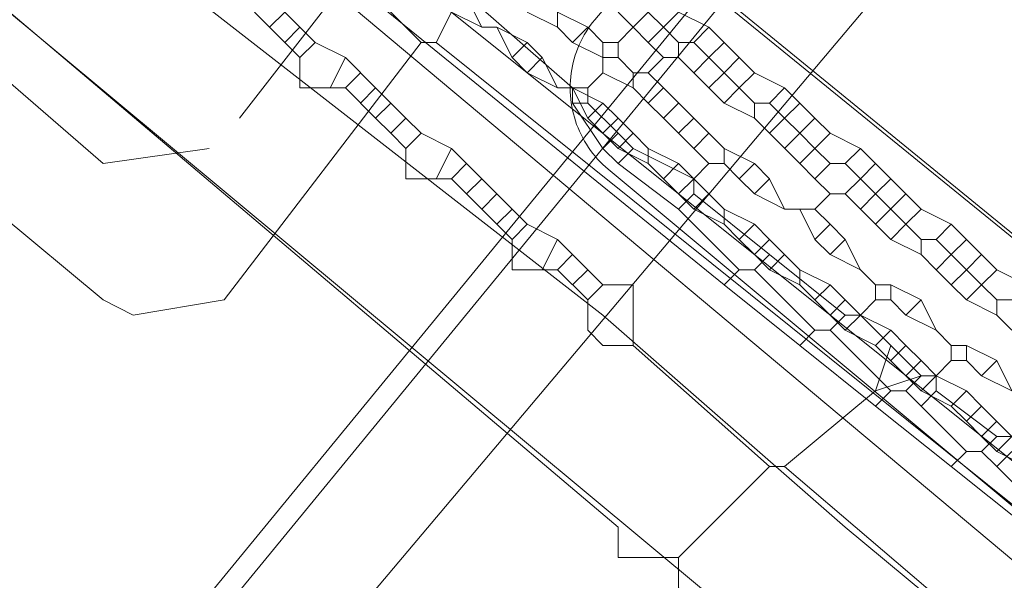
# Model space of a CAD drawing. Header units: metres. Extents: x 92810 to 93633, y 464687 to 465459.
# Tile 42 of 256: x 93135.64 to 93140.29, y 464757.36 to 464760. Entities that reach past the tile are written whole.
import ezdxf
from ezdxf.lldxf.tags import DXFTag

# ---------------------------------------------------------------- set-up
doc = ezdxf.new("R2010")
doc.units = ezdxf.units.M
for name, color, linetype, lineweight, transparency in [('B-OI-KL-DATA_KPN-G', 90, 'SI_B_DATA_KPN', 18, 0.4), ('B-OI-KL-DATA_LIANDER-G', 90, 'SI_B_DATA_LIANDER', 18, 0.4), ('B-OI-KL-DATA_RELINED-G', 90, 'SI_B_DATA_RELINED', 18, 0.4), ('B-OI-KL-DATA_ZIGGO BV-G', 90, 'SI_B_DATA_ZIGGO', 18, 0.4), ('B-OI-KL-ET_LS_LIANDER-G', 190, 'SI_B_ET_LS_LIANDER', 18, 0.4), ('B-OI-KL-ET_MS_LIANDER-G', 130, 'SI_B_ET_MS_LIANDER', 18, 0.4), ('B-OI-KL-GAS_LD_LIANDER-G', 30, 'SI_B_GAS_LD_LIANDER', 18, 0.4), ('B-WE-KL-DATA-G', 90, 'KL-DATA-N', 18, 0.4), ('B-WE-KL-ET_LS-G', 190, 'KL-LS-N', 18, 0.4), ('V-WE-KL-WARMTENET-G', 80, 'KL-WARMTENET-V', 18, 0.3)]:
    doc.layers.add(name, color=color, linetype=linetype, lineweight=lineweight, transparency=transparency)
doc.styles.get("Standard").update_dxf_attribs({"font": 'isocp.shx'})
tags = doc.linetypes.add('KL-DATA-N', pattern='A,4,-1,[101,NLCS.SHX,S=0.5,R=0,X=0,Y=0],-1,4,-1,["D",Standard,S=1,R=0,X=-0.25,Y=-0.5],-1.5', length=12.5).pattern_tags.tags
tags[18] = DXFTag(74, 10)
tags = doc.linetypes.add('KL-LS-N', pattern='A,4,-1,[103,NLCS.SHX,S=0.75,R=0,X=0,Y=0],-1,4,-1,["L",Standard,S=1,R=0,X=0,Y=-0.5],-2', length=13).pattern_tags.tags
tags[18] = DXFTag(74, 10)
tags = doc.linetypes.add('KL-WARMTENET-V', pattern='A,3.5,[24,NLCS.SHX,S=0.5,R=0,X=0,Y=0],3.5,-1.5,["WN",Standard,S=1,R=0,X=-0.3,Y=-0.5],-3', length=11.5).pattern_tags.tags
tags[14] = DXFTag(74, 10)
doc.linetypes.add('SI_B_DATA_KPN', pattern='A,5,-2,["KPN",Standard,S=1.5,R=0,X=-0.51,Y=-0.75],-8', length=15)
doc.linetypes.add('SI_B_DATA_LIANDER', pattern='A,5,-2,["LI-DATA",Standard,S=1.5,R=0,X=-0.51,Y=-0.75],-11', length=18)
doc.linetypes.add('SI_B_DATA_RELINED', pattern='A,5,-2,["REL-DATA",Standard,S=1.5,R=0,X=-0.51,Y=-0.75],-13', length=20)
doc.linetypes.add('SI_B_DATA_ZIGGO', pattern='A,5,-2,["ZIGGO",Standard,S=1.5,R=0,X=-0.51,Y=-0.75],-9', length=16)
doc.linetypes.add('SI_B_ET_LS_LIANDER', pattern='A,5,-2,["LI-LS",Standard,S=1.5,R=0,X=-0.51,Y=-0.75],-10', length=17)
doc.linetypes.add('SI_B_ET_MS_LIANDER', pattern='A,5,-2,["LI-MS",Standard,S=1.5,R=0,X=-0.51,Y=-0.75],-10', length=17)
doc.linetypes.add('SI_B_GAS_LD_LIANDER', pattern='A,5,-2,["LI-G-LD",Standard,S=1.5,R=0,X=-0.51,Y=-0.75],-11', length=18)

msp = doc.modelspace()

# ---------------------------------------------------------------- linework, layer by layer
at = {"layer": 'B-OI-KL-DATA_KPN-G', "flags": 128}
for points in [[(93134.9643, 464761.4643), (93134.9643, 464761.3214), (93135.1786, 464761.1071), (93138.3929, 464758.6071), (93139.5357, 464757.6071), (93163.9643, 464737.3214)], [(93134.3929, 464761.0357), (93156.5357, 464742.6071), (93158.6786, 464740.75), (93163.4643, 464736.75)]]:
    msp.add_lwpolyline(points, dxfattribs=at)
at = {"layer": 'B-OI-KL-DATA_LIANDER-G', "flags": 128}
for points in [[(93133.1071, 464763.8929), (93133.1071, 464763.75), (93133.3929, 464763.4643), (93153.75, 464747.1786), (93154.4643, 464746.5357), (93194.1071, 464713.4643)], [(93133.1071, 464763.8929), (93133.6071, 464763.8929), (93133.75, 464763.8214), (93134.8929, 464763.3929), (93192.5357, 464716.4643), (93192.6786, 464716.4643), (93197.9643, 464720.6786), (93198.3929, 464720.6071)]]:
    msp.add_lwpolyline(points, dxfattribs=at)
at = {"layer": 'B-OI-KL-DATA_RELINED-G', "flags": 128}
msp.add_lwpolyline([(93097.579, 464710.1507), (93317.5399, 464971.1901), (93406.4462, 465072.6687), (93408.8129, 465078.642), (93482.9727, 465165.537)], dxfattribs=at)
at = {"layer": 'B-OI-KL-DATA_ZIGGO BV-G', "flags": 128}
msp.add_lwpolyline([(93193.8076, 464712.9022), (93149.26, 464749.967), (93134.543, 464762.296), (93126.008, 464769.806)], dxfattribs=at)
at = {"layer": 'B-OI-KL-ET_LS_LIANDER-G'}
for p, q in [((93134.9643, 464760.25), (93136.0357, 464759.3214)), ((93137.1786, 464760.1786), (93136.6786, 464759.5357)), ((93137.25, 464760.1786), (93137.5357, 464759.8929)), ((93137.75, 464760.1071), (93137.8214, 464759.9643)), ((93137.6786, 464760.0357), (93137.6071, 464759.8929)), ((93137.6786, 464760.0357), (93137.8214, 464759.9643)), ((93137.8214, 464759.9643), (93137.8929, 464759.9643)), ((93137.8929, 464759.9643), (93138.0357, 464759.8929)), ((93137.8929, 464759.9643), (93137.9643, 464759.8214)), ((93137.5357, 464759.8929), (93136.6071, 464758.6786)), ((93137.5357, 464759.8929), (93137.6071, 464759.8929)), ((93137.6071, 464759.8929), (93150.25, 464749.75)), ((93138.0357, 464759.8929), (93137.9643, 464759.8214)), ((93138.0357, 464759.8929), (93138.1071, 464759.8214)), ((93137.9643, 464759.8214), (93138.0357, 464759.75)), ((93138.1071, 464759.8214), (93138.0357, 464759.75)), ((93138.1071, 464759.8214), (93138.1786, 464759.6786)), ((93136.0357, 464758.6786), (93134.75, 464759.75)), ((93138.0357, 464759.75), (93138.1786, 464759.6786)), ((93138.1786, 464759.6786), (93138.25, 464759.6786)), ((93138.25, 464759.6786), (93138.3929, 464759.6071)), ((93138.25, 464759.6786), (93138.3214, 464759.5357)), ((93138.3929, 464759.6071), (93138.3214, 464759.5357)), ((93138.3929, 464759.6071), (93138.4643, 464759.5357)), ((93138.3214, 464759.5357), (93138.3929, 464759.4643)), ((93138.4643, 464759.5357), (93138.3929, 464759.4643)), ((93138.4643, 464759.5357), (93138.5357, 464759.4643)), ((93138.3929, 464759.4643), (93138.4643, 464759.3929)), ((93138.5357, 464759.4643), (93138.4643, 464759.3929)), ((93138.5357, 464759.4643), (93138.6071, 464759.3929)), ((93136.0357, 464759.3214), (93136.5357, 464759.3929)), ((93138.4643, 464759.3929), (93138.6071, 464759.3214)), ((93138.6071, 464759.3929), (93138.75, 464759.3214)), ((93138.6071, 464759.3929), (93138.6071, 464759.3214)), ((93138.6071, 464759.3214), (93138.6786, 464759.25)), ((93138.75, 464759.3214), (93138.6786, 464759.25)), ((93138.75, 464759.3214), (93138.8214, 464759.25)), ((93138.6786, 464759.25), (93138.8214, 464759.1071)), ((93138.8214, 464759.25), (93138.75, 464759.1786)), ((93138.8214, 464759.25), (93138.8929, 464759.1786)), ((93138.8929, 464759.1786), (93138.8214, 464759.1071)), ((93138.8929, 464759.1786), (93138.9643, 464759.1071)), ((93138.8214, 464759.1071), (93138.9643, 464759.0357)), ((93138.9643, 464759.1071), (93139.1071, 464759.0357)), ((93138.9643, 464759.1071), (93138.9643, 464759.0357)), ((93138.9643, 464759.0357), (93139.0357, 464758.9643)), ((93139.1071, 464759.0357), (93139.0357, 464758.9643)), ((93139.1071, 464759.0357), (93139.1786, 464758.9643)), ((93139.0357, 464758.9643), (93139.1071, 464758.8929)), ((93139.1786, 464758.9643), (93139.1071, 464758.8929)), ((93139.1786, 464758.9643), (93139.3214, 464758.8214)), ((93139.1071, 464758.8929), (93139.1786, 464758.8214)), ((93139.25, 464758.8929), (93139.1786, 464758.8214)), ((93139.1786, 464758.8214), (93139.3214, 464758.75)), ((93139.3214, 464758.8214), (93139.4643, 464758.75)), ((93139.3214, 464758.8214), (93139.3214, 464758.75)), ((93139.3214, 464758.75), (93139.3929, 464758.6786)), ((93139.4643, 464758.75), (93139.3929, 464758.6786)), ((93139.4643, 464758.75), (93139.5357, 464758.6786)), ((93136.1786, 464758.6071), (93136.0357, 464758.6786)), ((93136.6071, 464758.6786), (93136.1786, 464758.6071)), ((93139.3929, 464758.6786), (93139.4643, 464758.6071)), ((93139.5357, 464758.6786), (93139.4643, 464758.6071)), ((93139.5357, 464758.6786), (93139.6071, 464758.6071)), ((93139.4643, 464758.6071), (93139.5357, 464758.5357)), ((93139.6071, 464758.6071), (93139.5357, 464758.5357)), ((93139.6071, 464758.6071), (93139.75, 464758.5357)), ((93139.5357, 464758.5357), (93139.6786, 464758.4643)), ((93139.75, 464758.5357), (93139.6786, 464758.4643)), ((93139.75, 464758.5357), (93139.8214, 464758.4643)), ((93139.6786, 464758.4643), (93139.8214, 464758.3214)), ((93139.8214, 464758.4643), (93139.75, 464758.3929)), ((93139.8214, 464758.4643), (93139.8929, 464758.3929)), ((93139.8929, 464758.3929), (93139.8214, 464758.3214)), ((93139.8929, 464758.3929), (93139.9643, 464758.3214)), ((93139.8214, 464758.3214), (93139.8929, 464758.25)), ((93139.9643, 464758.3214), (93139.8929, 464758.25)), ((93139.9643, 464758.3214), (93140.1071, 464758.25)), ((93139.8929, 464758.25), (93140.0357, 464758.1786)), ((93140.1071, 464758.25), (93140.0357, 464758.1786)), ((93140.1071, 464758.25), (93140.1786, 464758.1786)), ((93140.0357, 464758.1786), (93140.1071, 464758.1071)), ((93140.1786, 464758.1786), (93140.1071, 464758.1071)), ((93140.1786, 464758.1786), (93140.3214, 464758.0357)), ((93140.1071, 464758.1071), (93140.1786, 464758.0357)), ((93140.25, 464758.1071), (93140.1786, 464758.0357)), ((93140.1786, 464758.0357), (93140.25, 464757.9643)), ((93140.3214, 464758.0357), (93140.25, 464757.9643)), ((93140.25, 464757.9643), (93140.3929, 464757.8929))]:
    msp.add_line(p, q, dxfattribs=at)
at = {"layer": 'B-OI-KL-ET_MS_LIANDER-G'}
for p, q in [((93138.3929, 464759.8929), (93138.3929, 464759.75)), ((93139.8214, 464759.1786), (93139.6786, 464759.0357))]:
    msp.add_line(p, q, dxfattribs=at)
at = {"layer": 'B-OI-KL-ET_MS_LIANDER-G', "flags": 128}
for points in [[(93134.0357, 464762.75), (93138.9643, 464758.75)], [(93137.6786, 464760.1786), (93138.25, 464759.6786)], [(93138.0357, 464760.0357), (93138.1786, 464759.9643)], [(93138.1786, 464760.0357), (93138.3214, 464759.9643)], [(93138.1786, 464760.0357), (93138.1786, 464759.9643)], [(93138.4643, 464760.0357), (93138.5357, 464759.9643)], [(93138.6071, 464760.0357), (93138.5357, 464759.9643)], [(93138.6071, 464760.0357), (93138.6786, 464759.9643)], [(93138.75, 464760.0357), (93138.6786, 464759.9643)], [(93138.75, 464760.0357), (93138.8929, 464759.9643)], [(93138.1786, 464759.9643), (93138.25, 464759.8929)], [(93138.3214, 464759.9643), (93138.25, 464759.8929)], [(93138.3214, 464759.9643), (93138.3929, 464759.8929)], [(93138.5357, 464759.9643), (93138.4643, 464759.8929)], [(93138.5357, 464759.9643), (93138.6071, 464759.8929)], [(93138.6786, 464759.9643), (93138.6071, 464759.8929)], [(93138.6786, 464759.9643), (93138.75, 464759.8929)], [(93138.8929, 464759.9643), (93138.8214, 464759.8929)], [(93138.8929, 464759.9643), (93138.9643, 464759.8929)], [(93138.25, 464759.8929), (93138.3929, 464759.8214)], [(93138.3929, 464759.8929), (93138.4643, 464759.8929)], [(93138.4643, 464759.8929), (93138.4643, 464759.8214)], [(93138.6071, 464759.8929), (93138.6786, 464759.8214)], [(93138.75, 464759.8929), (93138.8214, 464759.8929)], [(93138.75, 464759.8929), (93138.75, 464759.8214)], [(93138.8214, 464759.8929), (93138.8929, 464759.8214)], [(93138.9643, 464759.8929), (93138.8929, 464759.8214)], [(93138.9643, 464759.8929), (93139.0357, 464759.8214)], [(93138.3929, 464759.8214), (93138.4643, 464759.8214)], [(93138.4643, 464759.8214), (93138.5357, 464759.75)], [(93138.6786, 464759.8214), (93138.6071, 464759.75)], [(93138.6786, 464759.8214), (93138.75, 464759.8214)], [(93138.75, 464759.8214), (93138.8214, 464759.75)], [(93138.8929, 464759.8214), (93138.8214, 464759.75)], [(93138.8929, 464759.8214), (93138.9643, 464759.75)], [(93139.0357, 464759.8214), (93138.9643, 464759.75)], [(93139.0357, 464759.8214), (93139.1071, 464759.75)], [(93138.3929, 464759.75), (93138.3214, 464759.6786)], [(93138.3929, 464759.75), (93138.5357, 464759.6786)], [(93138.5357, 464759.75), (93138.6071, 464759.75)], [(93138.5357, 464759.75), (93138.5357, 464759.6786)], [(93138.6071, 464759.75), (93138.6786, 464759.6786)], [(93138.8214, 464759.75), (93138.8929, 464759.6786)], [(93138.9643, 464759.75), (93138.8929, 464759.6786)], [(93138.9643, 464759.75), (93139.0357, 464759.6786)], [(93139.1071, 464759.75), (93139.0357, 464759.6786)], [(93139.1071, 464759.75), (93139.25, 464759.6786)], [(93138.25, 464759.6786), (93138.3214, 464759.6786)], [(93138.25, 464759.6786), (93138.25, 464759.6071)], [(93138.3214, 464759.6786), (93138.3214, 464759.6071)], [(93138.5357, 464759.6786), (93138.6071, 464759.6071)], [(93138.6786, 464759.6786), (93138.6071, 464759.6071)], [(93138.6786, 464759.6786), (93138.8214, 464759.5357)], [(93138.8929, 464759.6786), (93138.9643, 464759.6071)], [(93139.0357, 464759.6786), (93138.9643, 464759.6071)], [(93139.0357, 464759.6786), (93139.1071, 464759.6071)], [(93139.25, 464759.6786), (93139.1786, 464759.6071)], [(93139.25, 464759.6786), (93139.3214, 464759.6071)], [(93138.25, 464759.6071), (93138.3214, 464759.6071)], [(93138.25, 464759.6071), (93138.3929, 464759.3929)], [(93138.3214, 464759.6071), (93138.4643, 464759.4643)], [(93138.6071, 464759.6071), (93138.6786, 464759.5357)], [(93138.75, 464759.6071), (93138.6786, 464759.5357)], [(93138.9643, 464759.6071), (93139.1071, 464759.5357)], [(93139.1071, 464759.6071), (93139.1786, 464759.6071)], [(93139.1071, 464759.6071), (93139.1071, 464759.5357)], [(93139.1786, 464759.6071), (93139.25, 464759.5357)], [(93139.3214, 464759.6071), (93139.25, 464759.5357)], [(93139.3214, 464759.6071), (93139.3929, 464759.5357)], [(93138.6786, 464759.5357), (93138.75, 464759.4643)], [(93138.8214, 464759.5357), (93138.75, 464759.4643)], [(93138.8214, 464759.5357), (93138.8929, 464759.4643)], [(93139.1071, 464759.5357), (93139.1786, 464759.4643)], [(93139.25, 464759.5357), (93139.1786, 464759.4643)], [(93139.25, 464759.5357), (93139.3214, 464759.4643)], [(93139.3929, 464759.5357), (93139.3214, 464759.4643)], [(93139.3929, 464759.5357), (93139.4643, 464759.4643)], [(93138.4643, 464759.4643), (93138.3929, 464759.3929)], [(93138.4643, 464759.4643), (93138.5357, 464759.3929)], [(93138.75, 464759.4643), (93138.8214, 464759.3929)], [(93138.8929, 464759.4643), (93138.8214, 464759.3929)], [(93138.8929, 464759.4643), (93138.9643, 464759.3929)], [(93139.1786, 464759.4643), (93139.3214, 464759.3214)], [(93139.3214, 464759.4643), (93139.25, 464759.3929)], [(93139.3214, 464759.4643), (93139.3929, 464759.3929)], [(93139.4643, 464759.4643), (93139.3929, 464759.3929)], [(93139.4643, 464759.4643), (93139.6071, 464759.3929)], [(93138.3929, 464759.3929), (93138.4643, 464759.3214)], [(93138.5357, 464759.3929), (93138.4643, 464759.3214)], [(93138.5357, 464759.3929), (93138.8214, 464759.25)], [(93138.8214, 464759.3929), (93138.8929, 464759.3214)], [(93138.9643, 464759.3929), (93139.1071, 464759.3214)], [(93138.9643, 464759.3929), (93138.9643, 464759.3214)], [(93139.3929, 464759.3929), (93139.3214, 464759.3214)], [(93139.3929, 464759.3929), (93139.4643, 464759.3214)], [(93139.6071, 464759.3929), (93139.5357, 464759.3214)], [(93139.6071, 464759.3929), (93139.6786, 464759.3214)], [(93138.4643, 464759.3214), (93138.75, 464759.1071)], [(93138.8929, 464759.3214), (93138.8214, 464759.25)], [(93138.8929, 464759.3214), (93138.9643, 464759.3214)], [(93138.9643, 464759.3214), (93139.0357, 464759.25)], [(93139.1071, 464759.3214), (93139.0357, 464759.25)], [(93139.1071, 464759.3214), (93139.1786, 464759.25)], [(93139.3214, 464759.3214), (93139.3929, 464759.25)], [(93139.4643, 464759.3214), (93139.3929, 464759.25)], [(93139.4643, 464759.3214), (93139.5357, 464759.3214)], [(93139.5357, 464759.3214), (93139.6071, 464759.25)], [(93139.6786, 464759.3214), (93139.6071, 464759.25)], [(93139.6786, 464759.3214), (93139.8214, 464759.1786)], [(93138.8214, 464759.25), (93138.8214, 464759.1786)], [(93139.0357, 464759.25), (93139.1071, 464759.1786)], [(93139.1786, 464759.25), (93139.1071, 464759.1786)], [(93139.1786, 464759.25), (93139.25, 464759.1071)], [(93139.3929, 464759.25), (93139.4643, 464759.1786)], [(93139.6071, 464759.25), (93139.5357, 464759.1786)], [(93139.6071, 464759.25), (93139.6786, 464759.1786)], [(93139.75, 464759.25), (93139.6786, 464759.1786)], [(93138.8214, 464759.1786), (93138.75, 464759.1071)], [(93138.8214, 464759.1786), (93139.1786, 464758.8929)], [(93139.1071, 464759.1786), (93139.25, 464759.1071)], [(93139.4643, 464759.1786), (93139.3929, 464759.1071)], [(93139.4643, 464759.1786), (93139.5357, 464759.1786)], [(93139.5357, 464759.1786), (93139.6071, 464759.1071)], [(93139.6786, 464759.1786), (93139.6071, 464759.1071)], [(93139.6786, 464759.1786), (93139.8214, 464759.0357)], [(93139.8214, 464759.1786), (93139.8929, 464759.1071)], [(93138.75, 464759.1071), (93139.0357, 464758.8214)], [(93139.25, 464759.1071), (93139.3929, 464759.1071)], [(93139.3214, 464759.1071), (93139.3929, 464758.9643)], [(93139.3929, 464759.1071), (93139.4643, 464759.0357)], [(93139.6071, 464759.1071), (93139.6786, 464759.0357)], [(93139.8929, 464759.1071), (93139.8214, 464759.0357)], [(93139.8929, 464759.1071), (93140.0357, 464759.0357)], [(93139.4643, 464759.0357), (93139.3929, 464758.9643)], [(93139.4643, 464759.0357), (93139.5357, 464758.9643)], [(93139.6786, 464759.0357), (93139.75, 464758.9643)], [(93139.8214, 464759.0357), (93139.75, 464758.9643)], [(93139.8214, 464759.0357), (93139.8929, 464758.9643)], [(93140.0357, 464759.0357), (93139.9643, 464758.9643)], [(93140.0357, 464759.0357), (93140.1071, 464758.9643)], [(93139.3929, 464758.9643), (93139.4643, 464758.8929)], [(93139.5357, 464758.9643), (93139.4643, 464758.8929)], [(93139.5357, 464758.9643), (93139.6071, 464758.8214)], [(93139.75, 464758.9643), (93139.8929, 464758.8929)], [(93139.8929, 464758.9643), (93139.9643, 464758.9643)], [(93139.8929, 464758.9643), (93139.8929, 464758.8929)], [(93139.9643, 464758.9643), (93140.0357, 464758.8929)], [(93140.1071, 464758.9643), (93140.0357, 464758.8929)], [(93140.1071, 464758.9643), (93140.1786, 464758.8929)], [(93139.1786, 464758.8929), (93139.1071, 464758.8214)], [(93139.1786, 464758.8929), (93139.5357, 464758.6071)], [(93139.4643, 464758.8929), (93139.6071, 464758.8214)], [(93139.8929, 464758.8929), (93139.9643, 464758.8214)], [(93140.0357, 464758.8929), (93139.9643, 464758.8214)], [(93140.0357, 464758.8929), (93140.1071, 464758.8214)], [(93140.1786, 464758.8929), (93140.1071, 464758.8214)], [(93140.1786, 464758.8929), (93140.25, 464758.8214)], [(93139.0357, 464758.8214), (93138.9643, 464758.75)], [(93139.0357, 464758.8214), (93139.1071, 464758.8214)], [(93139.1071, 464758.8214), (93139.3929, 464758.5357)], [(93139.6071, 464758.8214), (93139.6786, 464758.75)], [(93139.9643, 464758.8214), (93140.0357, 464758.75)], [(93140.1071, 464758.8214), (93140.0357, 464758.75)], [(93140.1071, 464758.8214), (93140.1786, 464758.75)], [(93140.25, 464758.8214), (93140.1786, 464758.75)], [(93140.25, 464758.8214), (93140.3929, 464758.75)], [(93138.9643, 464758.75), (93139.3214, 464758.4643)], [(93139.6786, 464758.75), (93139.75, 464758.75)], [(93139.6786, 464758.75), (93139.6786, 464758.6786)], [(93139.75, 464758.75), (93139.8929, 464758.6786)], [(93139.75, 464758.75), (93139.75, 464758.6786)], [(93140.0357, 464758.75), (93140.1071, 464758.6786)], [(93140.1786, 464758.75), (93140.1071, 464758.6786)], [(93140.1786, 464758.75), (93140.25, 464758.6786)], [(93139.6786, 464758.6786), (93139.6071, 464758.6071)], [(93139.6786, 464758.6786), (93139.75, 464758.6786)], [(93139.75, 464758.6786), (93139.8214, 464758.6071)], [(93139.8929, 464758.6786), (93139.8214, 464758.6071)], [(93139.8929, 464758.6786), (93139.9643, 464758.5357)], [(93140.1071, 464758.6786), (93140.25, 464758.6071)], [(93140.25, 464758.6786), (93140.3214, 464758.6786)], [(93140.25, 464758.6786), (93140.25, 464758.6071)], [(93139.5357, 464758.6071), (93139.4643, 464758.5357)], [(93139.5357, 464758.6071), (93139.6071, 464758.6071)], [(93139.6071, 464758.6071), (93139.8929, 464758.3214)], [(93139.8214, 464758.6071), (93139.9643, 464758.5357)], [(93140.25, 464758.6071), (93140.3214, 464758.5357)], [(93139.3929, 464758.5357), (93139.3214, 464758.4643)], [(93139.3929, 464758.5357), (93139.4643, 464758.5357)], [(93139.4643, 464758.5357), (93139.75, 464758.25)], [(93139.9643, 464758.5357), (93140.0357, 464758.4643)], [(93139.3214, 464758.4643), (93139.6786, 464758.1786)], [(93140.0357, 464758.4643), (93140.1071, 464758.4643)], [(93140.0357, 464758.4643), (93140.0357, 464758.3929)], [(93140.1071, 464758.4643), (93140.25, 464758.3929)], [(93140.1071, 464758.4643), (93140.1071, 464758.3929)], [(93140.0357, 464758.3929), (93139.9643, 464758.3214)], [(93140.0357, 464758.3929), (93140.1071, 464758.3929)], [(93140.1071, 464758.3929), (93140.1786, 464758.3214)], [(93140.25, 464758.3929), (93140.1786, 464758.3214)], [(93140.25, 464758.3929), (93140.3214, 464758.25)], [(93139.8929, 464758.3214), (93139.8214, 464758.25)], [(93139.8929, 464758.3214), (93139.9643, 464758.3214)], [(93139.9643, 464758.3214), (93139.9643, 464758.25)], [(93140.1786, 464758.3214), (93140.3214, 464758.25)], [(93139.75, 464758.25), (93139.6786, 464758.1786)], [(93139.75, 464758.25), (93139.8214, 464758.25)], [(93139.8214, 464758.25), (93139.8929, 464758.1786)], [(93139.9643, 464758.25), (93139.8929, 464758.1786)], [(93139.9643, 464758.25), (93140.25, 464758.0357)], [(93139.6786, 464758.1786), (93140.0357, 464757.8929)], [(93139.8929, 464758.1786), (93140.1071, 464757.9643)], [(93140.25, 464758.0357), (93140.1786, 464757.9643)], [(93140.25, 464758.0357), (93140.3214, 464758.0357)], [(93140.1071, 464757.9643), (93140.0357, 464757.8929)], [(93140.1071, 464757.9643), (93140.1786, 464757.9643)], [(93140.1786, 464757.9643), (93140.25, 464757.8929)], [(93140.3214, 464757.9643), (93140.25, 464757.8929)], [(93140.0357, 464757.8929), (93140.3929, 464757.6071)], [(93140.25, 464757.8929), (93140.4643, 464757.6786)]]:
    msp.add_lwpolyline(points, dxfattribs=at)
at = {"layer": 'B-OI-KL-GAS_LD_LIANDER-G', "flags": 128}
for points in [[(93115.25, 464777.3929), (93115.25, 464777.25), (93138.4643, 464757.6071), (93138.4643, 464757.4643), (93138.75, 464757.4643)], [(93136.75, 464760.0357), (93136.8214, 464759.9643)], [(93136.8929, 464760.0357), (93136.8214, 464759.9643)], [(93136.8929, 464760.0357), (93136.9643, 464759.9643)], [(93136.8214, 464759.9643), (93136.8929, 464759.8929)], [(93136.9643, 464759.9643), (93136.8929, 464759.8929)], [(93136.9643, 464759.9643), (93137.0357, 464759.8929)], [(93136.8929, 464759.8929), (93136.9643, 464759.8214)], [(93137.0357, 464759.8929), (93136.9643, 464759.8214)], [(93137.0357, 464759.8929), (93137.1786, 464759.8214)], [(93136.9643, 464759.8214), (93136.9643, 464759.6786), (93137.1786, 464759.6786)], [(93137.1786, 464759.8214), (93137.1071, 464759.6786)], [(93137.1786, 464759.8214), (93137.3214, 464759.6786)], [(93137.25, 464759.75), (93137.1786, 464759.6786)], [(93137.1786, 464759.6786), (93137.3214, 464759.5357)], [(93137.3214, 464759.6786), (93137.25, 464759.6071)], [(93137.3214, 464759.6786), (93137.3929, 464759.6071)], [(93137.3929, 464759.6071), (93137.3214, 464759.5357)], [(93137.3929, 464759.6071), (93137.4643, 464759.5357)], [(93137.3214, 464759.5357), (93137.3929, 464759.4643)], [(93137.4643, 464759.5357), (93137.3929, 464759.4643)], [(93137.4643, 464759.5357), (93137.5357, 464759.4643)], [(93137.3929, 464759.4643), (93137.4643, 464759.3929)], [(93137.5357, 464759.4643), (93137.4643, 464759.3929)], [(93137.5357, 464759.4643), (93137.6786, 464759.3929)], [(93137.4643, 464759.3929), (93137.4643, 464759.25), (93137.6786, 464759.25)], [(93137.6786, 464759.3929), (93137.6071, 464759.25)], [(93137.6786, 464759.3929), (93137.8214, 464759.25)], [(93137.75, 464759.3214), (93137.6786, 464759.25)], [(93137.6786, 464759.25), (93137.8214, 464759.1071)], [(93137.8214, 464759.25), (93137.75, 464759.1786)], [(93137.8214, 464759.25), (93137.8929, 464759.1786)], [(93137.8929, 464759.1786), (93137.8214, 464759.1071)], [(93137.8929, 464759.1786), (93137.9643, 464759.1071)], [(93137.8214, 464759.1071), (93137.8929, 464759.0357)], [(93137.9643, 464759.1071), (93137.8929, 464759.0357)], [(93137.9643, 464759.1071), (93138.0357, 464759.0357)], [(93137.8929, 464759.0357), (93137.9643, 464758.9643)], [(93138.0357, 464759.0357), (93137.9643, 464758.9643)], [(93138.0357, 464759.0357), (93138.1786, 464758.9643)], [(93137.9643, 464758.9643), (93137.9643, 464758.8214), (93138.1786, 464758.8214)], [(93138.1786, 464758.9643), (93138.1071, 464758.8214)], [(93138.1786, 464758.9643), (93138.3214, 464758.8214)], [(93138.25, 464758.8929), (93138.1786, 464758.8214)], [(93138.1786, 464758.8214), (93138.3214, 464758.6786)], [(93138.3214, 464758.8214), (93138.25, 464758.75)], [(93138.3214, 464758.8214), (93138.3929, 464758.75)], [(93138.3929, 464758.75), (93138.3214, 464758.6786)], [(93138.3929, 464758.75), (93138.5357, 464758.75), (93138.5357, 464758.4643)], [(93138.3214, 464758.6786), (93138.3214, 464758.5357), (93138.3929, 464758.4643), (93138.5357, 464758.4643)], [(93138.5357, 464758.4643), (93139.1786, 464757.8929)], [(93139.6786, 464758.25), (93139.25, 464757.8929)], [(93139.1786, 464757.8929), (93138.75, 464757.4643)], [(93139.1786, 464757.8929), (93139.25, 464757.8929)], [(93139.25, 464757.8929), (93147.5357, 464750.8214)], [(93138.75, 464757.4643), (93138.75, 464757.3214), (93173.6786, 464727.5357), (93192.75, 464711.5357)]]:
    msp.add_lwpolyline(points, dxfattribs=at)
msp.add_lwpolyline([(93139.6786, 464758.25), (93139.75, 464758.4643), (93139.8929, 464758.3214)], close=True, dxfattribs=at)
at = {"layer": 'B-WE-KL-DATA-G'}
msp.add_lwpolyline([(93134.8, 464763.5), (93192.5, 464716.4)], dxfattribs=at)
at = {"layer": 'B-WE-KL-ET_LS-G'}
msp.add_lwpolyline([(93141.0372, 464763.2063), (93138.3551, 464759.9997), (93138.3441, 464759.9861), (93138.3336, 464759.9721), (93138.3236, 464759.9578), (93138.3142, 464759.9431), (93138.3052, 464759.9281), (93138.2967, 464759.9128), (93138.2888, 464759.8973), (93138.2815, 464759.8814), (93138.2747, 464759.8653), (93138.2685, 464759.849), (93138.2628, 464759.8325), (93138.2577, 464759.8157), (93138.2532, 464759.7989), (93138.2493, 464759.7818), (93138.2461, 464759.7647), (93138.2434, 464759.7474), (93138.2413, 464759.7301), (93138.2398, 464759.7127), (93138.2389, 464759.6952), (93138.2386, 464759.6777), (93138.239, 464759.6603), (93138.2399, 464759.6428), (93138.2415, 464759.6254), (93138.2437, 464759.6081), (93138.2465, 464759.5908), (93138.2498, 464759.5737), (93138.2538, 464759.5567), (93138.2584, 464759.5398), (93138.2635, 464759.5231), (93138.2692, 464759.5066), (93138.2756, 464759.4903), (93138.2824, 464759.4743), (93138.2899, 464759.4585), (93138.2978, 464759.4429), (93138.3063, 464759.4277), (93138.3154, 464759.4127), (93138.3249, 464759.3981), (93138.335, 464759.3838), (93138.3456, 464759.3699), (93138.3566, 464759.3563), (93138.3681, 464759.3432), (93138.38, 464759.3304), (93138.3924, 464759.3181), (93138.4053, 464759.3063), (93138.4185, 464759.2948), (93193.9098, 464713.0359)], dxfattribs=at)
at = {"layer": 'V-WE-KL-WARMTENET-G'}
for points in [[(93145.934, 464768.742), (93121.718, 464739.236)], [(93146.011, 464768.679), (93121.795, 464739.173)]]:
    msp.add_lwpolyline(points, dxfattribs=at)

doc.saveas('drawing.dxf')
